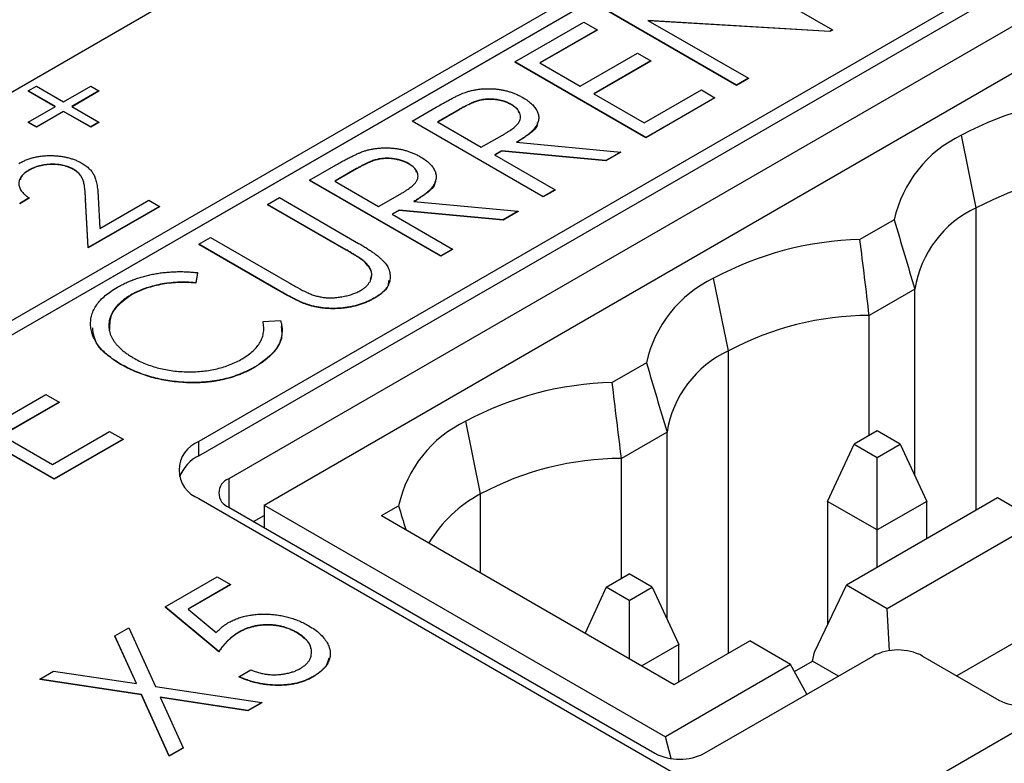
# Model space of a CAD drawing. Header units: millimetres. Extents: x 0 to 420, y 0 to 297.
# Tile 88 of 106: x 326.21 to 333.23, y 244.73 to 250.04. Entities that reach past the tile are written whole.
import ezdxf

# ---------------------------------------------------------------- set-up
doc = ezdxf.new("R2010")
doc.units = ezdxf.units.MM

msp = doc.modelspace()

# ---------------------------------------------------------------- linework, layer by layer
at = {"color": 7, "linetype": 'Continuous', "lineweight": 25}
for p, q in [((352.9435, 261.7236), (327.4876, 247.0282)), ((327.4876, 246.9261), (352.9435, 261.6215)), ((353.1562, 261.4579), (327.7004, 246.7625)), ((327.9522, 246.5743), (353.408, 261.2696)), ((332.1899, 244.3137), (357.6457, 259.009)), ((320.063, 246.0077), (331.3767, 252.539)), ((333.0561, 251.8777), (321.2121, 245.0403)), ((321.2121, 244.9382), (333.2329, 251.8777)), ((321.2121, 244.9362), (333.2329, 251.8756)), ((331.0718, 250.5059), (332.0072, 249.9659)), ((331.3236, 249.5713), (330.3882, 250.1113)), ((331.3236, 249.5693), (330.3882, 250.1093)), ((329.7406, 249.7375), (330.2323, 250.0213)), ((330.2323, 250.0213), (330.3282, 249.9659)), ((331.9881, 249.9549), (330.691, 250.0334)), ((330.691, 250.0334), (331.4076, 249.6198)), ((331.9881, 249.9528), (330.6949, 250.0311)), ((330.3282, 249.9659), (329.9205, 249.7305)), ((330.3282, 249.9639), (329.9222, 249.7295)), ((330.3282, 249.9659), (330.3282, 249.9639)), ((332.0072, 249.9659), (331.9881, 249.9549)), ((332.0072, 249.9639), (331.9881, 249.9528)), ((331.9881, 249.9549), (331.9881, 249.9528)), ((332.0072, 249.9659), (332.0072, 249.9639)), ((330.2083, 249.5644), (330.616, 249.7998)), ((330.616, 249.7998), (330.712, 249.7444)), ((330.676, 249.1974), (329.7406, 249.7375)), ((329.7406, 249.7375), (329.7406, 249.7354)), ((330.676, 249.1954), (329.7406, 249.7354)), ((329.9205, 249.7305), (330.2083, 249.5644)), ((330.712, 249.7444), (330.3042, 249.509)), ((330.712, 249.7423), (330.306, 249.508)), ((330.712, 249.7444), (330.712, 249.7423)), ((326.2705, 249.5294), (326.3293, 249.5633)), ((326.3293, 249.5633), (326.5224, 249.4518)), ((326.5224, 249.4518), (326.7155, 249.5633)), ((326.7155, 249.5633), (326.7742, 249.5294)), ((331.4076, 249.6198), (331.3236, 249.5713)), ((331.4076, 249.6177), (331.3236, 249.5693)), ((331.3236, 249.5713), (331.3236, 249.5693)), ((331.4076, 249.6198), (331.4076, 249.6177)), ((326.4636, 249.4179), (326.2705, 249.5294)), ((326.2705, 249.5294), (326.2705, 249.5273)), ((326.4618, 249.4169), (326.2705, 249.5273)), ((326.7742, 249.5294), (326.5811, 249.4179)), ((326.7742, 249.5273), (326.5829, 249.4169)), ((326.7742, 249.5294), (326.7742, 249.5273)), ((330.3042, 249.509), (330.664, 249.3013)), ((330.664, 249.3013), (331.0718, 249.5367)), ((331.0718, 249.5367), (331.1677, 249.4813)), ((329.7147, 249.4339), (329.7147, 249.4319)), ((331.1677, 249.4813), (330.676, 249.1974)), ((331.1677, 249.4793), (330.676, 249.1954)), ((331.1677, 249.4813), (331.1677, 249.4793)), ((326.2705, 249.3064), (326.4636, 249.4179)), ((326.5224, 249.384), (326.3293, 249.2725)), ((326.5224, 249.3819), (326.3293, 249.2705)), ((326.7155, 249.2725), (326.5224, 249.384)), ((326.5224, 249.384), (326.5224, 249.3819)), ((326.7155, 249.2705), (326.5224, 249.3819)), ((326.5811, 249.4179), (326.7742, 249.3064)), ((329.009, 249.3151), (329.1808, 249.4143)), ((329.3442, 249.3979), (329.1889, 249.3082)), ((329.3442, 249.3958), (329.1907, 249.3072)), ((329.3442, 249.3979), (329.3442, 249.3958)), ((326.3293, 249.2725), (326.2705, 249.3064)), ((326.2705, 249.3064), (326.2705, 249.3044)), ((326.3293, 249.2705), (326.2705, 249.3044)), ((326.7742, 249.3064), (326.7155, 249.2725)), ((326.7742, 249.3044), (326.7155, 249.2705)), ((326.7742, 249.3064), (326.7742, 249.3044)), ((329.009, 249.3151), (329.009, 249.3131)), ((329.9444, 248.7751), (329.009, 249.3151)), ((329.9444, 248.7731), (329.009, 249.3131)), ((329.1889, 249.3082), (329.5007, 249.1282)), ((326.3293, 249.2725), (326.3293, 249.2705)), ((326.7155, 249.2725), (326.7155, 249.2705)), ((329.5007, 249.1282), (329.6538, 249.2151)), ((333.0327, 248.695), (332.9266, 249.2133)), ((329.7527, 249.1629), (330.4961, 249.0936)), ((330.676, 249.1974), (330.676, 249.1954)), ((329.6469, 249.1018), (329.5966, 249.0728)), ((329.5966, 249.0728), (330.0284, 248.8236)), ((329.6469, 249.0998), (329.5984, 249.0718)), ((330.3901, 249.0324), (329.6469, 249.1018)), ((329.6469, 249.1018), (329.6469, 249.0998)), ((330.3901, 249.0303), (329.6469, 249.0998)), ((330.4961, 249.0936), (330.3901, 249.0324)), ((330.4961, 249.0915), (330.3901, 249.0303)), ((330.4961, 249.0936), (330.4961, 249.0915)), ((328.9831, 249.0116), (328.9831, 249.0095)), ((330.3901, 249.0324), (330.3901, 249.0303)), ((326.2768, 248.9658), (326.2768, 248.9637)), ((326.5909, 248.9719), (326.5909, 248.9699)), ((328.2774, 248.8928), (328.4493, 248.992)), ((328.6127, 248.9756), (328.4573, 248.8859)), ((328.6127, 248.9735), (328.4591, 248.8849)), ((328.6127, 248.9756), (328.6127, 248.9735)), ((329.2129, 248.3528), (328.2774, 248.8928)), ((328.2774, 248.8928), (328.2774, 248.8908)), ((329.2129, 248.3507), (328.2774, 248.8908)), ((328.4573, 248.8859), (328.7691, 248.7059)), ((328.7691, 248.7059), (328.9222, 248.7927)), ((330.0284, 248.8236), (329.9444, 248.7751)), ((330.0284, 248.8215), (329.9444, 248.7731)), ((330.0284, 248.8236), (330.0284, 248.8215)), ((326.2761, 248.766), (326.2089, 248.7272)), ((326.2761, 248.7639), (326.2089, 248.7251)), ((326.2089, 248.7272), (326.2089, 248.7251)), ((326.2761, 248.766), (326.2761, 248.7639)), ((326.6982, 248.4115), (326.6788, 248.7578)), ((326.6788, 248.7578), (326.6788, 248.7558)), ((326.6982, 248.4094), (326.6788, 248.7558)), ((326.7692, 248.7718), (326.7817, 248.5483)), ((326.7817, 248.5483), (327.13, 248.7493)), ((327.13, 248.7493), (327.2067, 248.705)), ((327.9776, 248.7197), (328.0616, 248.7682)), ((328.5381, 248.3962), (327.9776, 248.7197)), ((327.9776, 248.7197), (327.9776, 248.7177)), ((328.5381, 248.3941), (327.9776, 248.7177)), ((328.0616, 248.7682), (328.6265, 248.442)), ((329.0212, 248.7406), (329.7645, 248.6713)), ((329.9444, 248.7751), (329.9444, 248.7731)), ((327.2067, 248.705), (326.6982, 248.4115)), ((327.2067, 248.703), (326.6982, 248.4094)), ((327.2067, 248.705), (327.2067, 248.703)), ((328.9153, 248.6795), (328.8651, 248.6505)), ((328.8651, 248.6505), (329.2968, 248.4013)), ((328.9153, 248.6774), (328.8669, 248.6495)), ((329.6585, 248.61), (328.9153, 248.6795)), ((328.9153, 248.6795), (328.9153, 248.6774)), ((329.6585, 248.608), (328.9153, 248.6774)), ((329.7645, 248.6713), (329.6585, 248.61)), ((329.7645, 248.6692), (329.6585, 248.608)), ((329.7645, 248.6713), (329.7645, 248.6692)), ((329.6585, 248.61), (329.6585, 248.608)), ((332.4479, 248.6104), (332.2033, 248.4692)), ((327.4859, 248.4359), (327.5699, 248.4843)), ((327.5699, 248.4843), (328.1303, 248.1608)), ((326.6982, 248.4115), (326.6982, 248.4094)), ((328.0509, 248.1097), (327.4859, 248.4359)), ((327.4859, 248.4359), (327.4859, 248.4338)), ((328.0509, 248.1077), (327.4859, 248.4338)), ((328.5381, 248.3962), (328.5381, 248.3941)), ((329.2968, 248.4013), (329.2129, 248.3528)), ((329.2968, 248.3992), (329.2129, 248.3507)), ((329.2968, 248.4013), (329.2968, 248.3992)), ((328.6743, 248.3071), (328.6743, 248.3051)), ((329.2129, 248.3528), (329.2129, 248.3507)), ((327.4777, 248.2329), (327.4653, 248.1609)), ((327.4777, 248.2309), (327.4653, 248.1588)), ((327.4777, 248.2329), (327.4777, 248.2309)), ((327.4653, 248.1609), (327.4653, 248.1588)), ((331.2649, 247.6745), (331.1589, 248.1928)), ((328.0509, 248.1097), (328.0509, 248.1077)), ((332.5944, 248.1154), (332.2689, 247.9275)), ((332.5944, 246.7832), (332.5944, 248.1154)), ((326.9998, 248.0722), (326.9998, 248.0701)), ((328.742, 248.0532), (328.742, 248.0512)), ((328.2639, 248.0051), (328.2639, 248.0031)), ((327.945, 247.8839), (328.0692, 247.8914)), ((327.945, 247.8839), (327.945, 247.8819)), ((332.2689, 247.0709), (332.2689, 247.9275)), ((326.9288, 247.5805), (326.9288, 247.5785)), ((327.8907, 247.5618), (327.8907, 247.5598)), ((330.6801, 247.5899), (330.4355, 247.4487)), ((327.3716, 247.451), (327.3716, 247.449)), ((325.9868, 247.1274), (326.3946, 247.3628)), ((326.3946, 247.3628), (326.4905, 247.3074)), ((326.4545, 246.7604), (325.5191, 247.3004)), ((326.4545, 246.7584), (325.5191, 247.2984)), ((326.4905, 247.3074), (326.0827, 247.072)), ((326.4905, 247.3053), (326.0845, 247.071)), ((326.4905, 247.3074), (326.4905, 247.3053)), ((329.4972, 246.654), (329.3911, 247.1723)), ((332.3256, 247.1037), (332.1615, 247.0089)), ((332.4897, 247.0089), (332.3256, 247.1037)), ((326.0827, 247.072), (326.4425, 246.8643)), ((326.4425, 246.8643), (326.8503, 247.0997)), ((326.9462, 247.0443), (326.4545, 246.7604)), ((326.9462, 247.0422), (326.4545, 246.7584)), ((326.8503, 247.0997), (326.9462, 247.0443)), ((326.9462, 247.0443), (326.9462, 247.0422)), ((330.8267, 247.0949), (330.5011, 246.907)), ((330.8267, 245.7627), (330.8267, 247.0949)), ((327.4876, 246.9261), (327.4876, 247.0282)), ((331.9721, 246.6007), (332.1615, 247.0089)), ((332.1615, 247.0089), (332.3256, 246.9142)), ((332.3256, 246.9142), (332.4897, 247.0089)), ((332.4897, 247.0089), (332.6792, 246.6007)), ((330.5011, 246.0504), (330.5011, 246.907)), ((332.3256, 246.3966), (332.3256, 246.9142)), ((326.4545, 246.7604), (326.4545, 246.7584)), ((327.4876, 246.62), (331.4828, 244.3137)), ((333.1847, 246.6253), (332.1064, 246.0028)), ((333.4764, 246.4569), (333.1847, 246.6253)), ((327.7004, 246.5584), (330.7409, 244.8031)), ((327.9522, 246.5743), (327.9522, 246.4131)), ((327.9522, 246.5743), (330.8159, 244.921)), ((328.7901, 246.4988), (328.9124, 246.5694)), ((332.3256, 246.3966), (331.9721, 246.6007)), ((331.9721, 246.6007), (331.9721, 245.7197)), ((332.6792, 246.6007), (332.3256, 246.3966)), ((332.6792, 246.3334), (332.6792, 246.6007)), ((327.8772, 246.4563), (327.9522, 246.4996)), ((328.7901, 246.4988), (330.8778, 245.2935)), ((333.4764, 246.4569), (332.3981, 245.8344)), ((332.3256, 246.1293), (332.3256, 246.3966)), ((327.2456, 245.8479), (327.6174, 246.0625)), ((327.6174, 246.0625), (327.7133, 246.0071)), ((330.3938, 245.9884), (330.5578, 246.0831)), ((330.7219, 245.9884), (330.5578, 246.0831)), ((327.7133, 246.0071), (327.4097, 245.8319)), ((327.7133, 246.0051), (327.4112, 245.8307)), ((327.7133, 246.0071), (327.7133, 246.0051)), ((330.3938, 245.9884), (330.2417, 245.6608)), ((330.5578, 245.8937), (330.3938, 245.9884)), ((330.5578, 245.8937), (330.7219, 245.9884)), ((330.7219, 245.9884), (330.9114, 245.5801)), ((331.8792, 245.524), (332.1064, 246.0028)), ((332.3981, 245.8344), (332.1064, 246.0028)), ((327.6293, 245.5294), (327.2456, 245.8479)), ((327.2456, 245.8479), (327.2456, 245.8459)), ((327.6293, 245.5274), (327.2456, 245.8459)), ((330.5578, 245.8937), (330.5578, 245.4782)), ((327.4097, 245.8319), (327.6112, 245.6648)), ((332.4136, 245.5352), (332.3981, 245.8344)), ((326.8886, 245.6418), (326.9877, 245.6991)), ((326.9877, 245.6991), (327.177, 245.2802)), ((333.4979, 245.7044), (332.8945, 245.356)), ((327.0428, 245.3003), (326.8886, 245.6418)), ((326.8886, 245.6418), (326.8886, 245.6398)), ((327.0418, 245.3005), (326.8886, 245.6398)), ((327.7703, 245.6662), (327.7703, 245.6641)), ((328.1836, 245.6664), (328.1836, 245.6643)), ((330.9114, 245.5801), (330.6464, 245.4271)), ((330.8778, 245.2935), (331.417, 245.6048)), ((330.9114, 245.3129), (330.9114, 245.5801)), ((331.7087, 245.4364), (331.417, 245.6048)), ((327.6293, 245.5294), (327.6293, 245.5274)), ((331.0945, 244.8031), (332.2966, 245.4971)), ((331.8654, 245.4601), (331.8792, 245.524)), ((332.6501, 245.4971), (333.1948, 245.1826)), ((331.7087, 245.4364), (330.8159, 244.921)), ((331.8234, 245.224), (331.7087, 245.4364)), ((331.7362, 245.3855), (331.8654, 245.4601)), ((332.049, 245.3542), (331.8654, 245.4601)), ((326.3521, 245.3321), (326.4512, 245.3893)), ((326.4512, 245.3893), (327.0428, 245.3003)), ((327.7733, 245.3494), (327.8572, 245.3979)), ((327.7733, 245.3494), (327.7733, 245.3474)), ((328.3002, 245.349), (328.3002, 245.347)), ((327.0779, 245.223), (326.3521, 245.3321)), ((326.3521, 245.3321), (326.3521, 245.3301)), ((327.0779, 245.2209), (326.3521, 245.3301)), ((327.177, 245.2802), (327.9352, 245.166)), ((327.0779, 245.223), (327.0779, 245.2209)), ((327.2756, 244.7852), (327.0779, 245.223)), ((327.2756, 244.7831), (327.0779, 245.2209)), ((327.836, 245.1087), (327.212, 245.2026)), ((327.212, 245.2026), (327.3747, 244.8424)), ((327.836, 245.1067), (327.213, 245.2004)), ((327.9352, 245.166), (327.836, 245.1087)), ((327.9352, 245.1639), (327.836, 245.1067)), ((327.9352, 245.166), (327.9352, 245.1639)), ((327.836, 245.1087), (327.836, 245.1067)), ((330.8575, 244.7651), (330.8159, 244.921)), ((327.3747, 244.8424), (327.2756, 244.7852)), ((327.3747, 244.8404), (327.2756, 244.7831)), ((327.2756, 244.7852), (327.2756, 244.7831)), ((327.3747, 244.8424), (327.3747, 244.8404))]:
    msp.add_line(p, q, dxfattribs=at)
at = {"color": 8, "linetype": 'Continuous', "lineweight": 25}
for p, q in [((333.0327, 246.5375), (333.0327, 248.695)), ((331.2649, 245.517), (331.2649, 247.6745)), ((327.7004, 246.7625), (327.7004, 246.5584)), ((329.4972, 246.0906), (329.4972, 246.654))]:
    msp.add_line(p, q, dxfattribs=at)
at = {"color": 7, "linetype": 'Continuous', "lineweight": 25}
for centre, radius, start, end in [((334.0265, 247.1683), 2.322, 91.36916, 118.27389), ((333.3017, 248.424), 0.8739, 115.41364, 167.68633), ((334.0416, 246.8102), 2.1378, 90.13122, 118.15796), ((333.3588, 247.9929), 0.7741, 114.91164, 170.8956), ((332.2588, 246.1478), 2.322, 91.36916, 118.27389), ((331.5339, 247.4035), 0.8739, 115.41364, 167.68633), ((332.2738, 245.7897), 2.1378, 90.13122, 118.15796), ((331.591, 246.9724), 0.7741, 114.91164, 170.8956), ((330.491, 245.1273), 2.322, 91.36916, 118.27389), ((329.7661, 246.383), 0.8739, 115.41364, 167.68633), ((327.5651, 246.8241), 0.2183, 110.78342, 249.21658), ((327.6067, 246.6791), 0.2742, 115.72852, 159.96368), ((330.506, 244.7691), 2.1378, 90.13122, 118.15796), ((327.7391, 246.6605), 0.1092, 110.78342, 249.21658), ((329.9331, 245.8252), 0.9364, 117.74484, 149.27613), ((332.4733, 245.1559), 0.3843, 62.60967, 117.39033), ((333.3716, 245.5238), 0.3843, 242.60967, 297.39033), ((330.9177, 245.1443), 0.3843, 242.60967, 297.39033)]:
    msp.add_arc(centre, radius, start, end, dxfattribs=at)
for points, knots in [([(329.1808, 249.4143), (329.1924, 249.4209), (329.2145, 249.4336), (329.2466, 249.4516), (329.2765, 249.4674), (329.3034, 249.4817), (329.3283, 249.4938), (329.3503, 249.5043), (329.37, 249.5127), (329.3827, 249.5173), (329.3885, 249.5195)], [0, 0, 0, 0, 0.176242, 0.33814, 0.4848, 0.616193, 0.734395, 0.837422, 0.92561, 1, 1, 1, 1]), ([(329.3885, 249.5195), (329.3964, 249.5221), (329.4122, 249.5274), (329.4372, 249.5336), (329.4625, 249.5387), (329.4883, 249.5426), (329.5146, 249.5449), (329.5413, 249.546), (329.5684, 249.5457), (329.5959, 249.5444), (329.6233, 249.5414), (329.6502, 249.5372), (329.6767, 249.5316), (329.7024, 249.5244), (329.7276, 249.516), (329.7521, 249.5061), (329.7761, 249.4949), (329.7912, 249.4865), (329.7988, 249.4823)], [0, 0, 0, 0, 0.06137, 0.121462, 0.18104, 0.239973, 0.299038, 0.358367, 0.41839, 0.479895, 0.542187, 0.603964, 0.666208, 0.729963, 0.794015, 0.860493, 0.929231, 1, 1, 1, 1]), ([(329.7147, 249.4339), (329.7069, 249.4381), (329.6915, 249.4463), (329.6651, 249.4562), (329.6368, 249.4638), (329.6071, 249.4689), (329.5768, 249.4715), (329.5469, 249.4716), (329.5177, 249.4689), (329.4939, 249.4646), (329.4749, 249.4593), (329.4593, 249.4543), (329.443, 249.4477), (329.4253, 249.4401), (329.4064, 249.4314), (329.3865, 249.4214), (329.3655, 249.4101), (329.3515, 249.4021), (329.3442, 249.3979)], [0, 0, 0, 0, 0.074191, 0.146661, 0.218287, 0.291153, 0.362589, 0.431509, 0.499496, 0.568195, 0.604878, 0.646485, 0.692944, 0.744068, 0.799929, 0.861769, 0.928438, 1, 1, 1, 1]), ([(329.7147, 249.4319), (329.7069, 249.436), (329.6915, 249.4443), (329.6651, 249.4542), (329.6368, 249.4617), (329.6071, 249.4669), (329.5768, 249.4695), (329.5469, 249.4695), (329.5177, 249.4669), (329.4939, 249.4626), (329.4749, 249.4573), (329.4593, 249.4523), (329.443, 249.4456), (329.4253, 249.4381), (329.4064, 249.4294), (329.3865, 249.4193), (329.3655, 249.4081), (329.3515, 249.4), (329.3442, 249.3958)], [0, 0, 0, 0, 0.074191, 0.146661, 0.218287, 0.291153, 0.362589, 0.431509, 0.499496, 0.568195, 0.604878, 0.646485, 0.692944, 0.744068, 0.799929, 0.861769, 0.928438, 1, 1, 1, 1]), ([(329.6538, 249.2151), (329.6609, 249.2192), (329.6747, 249.2271), (329.6935, 249.2392), (329.7107, 249.2505), (329.7259, 249.2614), (329.7391, 249.2719), (329.7503, 249.2818), (329.7596, 249.2912), (329.769, 249.3029), (329.7776, 249.3174), (329.7823, 249.3351), (329.7827, 249.353), (329.7776, 249.3708), (329.7683, 249.3882), (329.7544, 249.4046), (329.7369, 249.4202), (329.7222, 249.4293), (329.7147, 249.4339)], [0, 0, 0, 0, 0.0688627, 0.1329617, 0.192308, 0.2476062, 0.2983524, 0.3452654, 0.387913, 0.4265147, 0.4980999, 0.5681785, 0.6378, 0.7095659, 0.7811639, 0.8528001, 0.9249438, 1, 1, 1, 1]), ([(329.7712, 249.3719), (329.7703, 249.3766), (329.7663, 249.3998), (329.7376, 249.4176), (329.7147, 249.4319)], [0, 0, 0, 0, 0.201206, 1, 1, 1, 1]), ([(329.7988, 249.4823), (329.811, 249.4749), (329.8346, 249.4605), (329.863, 249.4363), (329.8858, 249.4114), (329.9016, 249.3854), (329.9105, 249.3588), (329.9126, 249.332), (329.9068, 249.3053), (329.8967, 249.2831), (329.8841, 249.2655), (329.8728, 249.2516), (329.8583, 249.2377), (329.842, 249.2232), (329.8232, 249.2085), (329.802, 249.1935), (329.7785, 249.1782), (329.7615, 249.1681), (329.7527, 249.1629)], [0, 0, 0, 0, 0.083486, 0.162691, 0.239132, 0.314448, 0.38834, 0.460674, 0.533749, 0.608619, 0.648221, 0.689953, 0.734556, 0.781631, 0.831631, 0.884691, 0.940504, 1, 1, 1, 1]), ([(329.9013, 249.3062), (329.9019, 249.3022), (329.906, 249.2714), (329.843, 249.2198), (329.7829, 249.1805), (329.7527, 249.1609)], [0, 0, 0, 0, 0.06974, 0.5338735, 1, 1, 1, 1]), ([(328.4493, 248.992), (328.4608, 248.9986), (328.4829, 249.0113), (328.515, 249.0293), (328.5449, 249.0451), (328.5719, 249.0594), (328.5968, 249.0714), (328.6187, 249.082), (328.6385, 249.0904), (328.6511, 249.095), (328.6569, 249.0972)], [0, 0, 0, 0, 0.176242, 0.33814, 0.4848, 0.616193, 0.734395, 0.837422, 0.92561, 1, 1, 1, 1]), ([(328.6569, 249.0972), (328.6649, 249.0998), (328.6807, 249.1051), (328.7056, 249.1113), (328.7309, 249.1164), (328.7567, 249.1202), (328.783, 249.1226), (328.8097, 249.1237), (328.8368, 249.1234), (328.8643, 249.1221), (328.8917, 249.1191), (328.9187, 249.1149), (328.9451, 249.1092), (328.9708, 249.1021), (328.996, 249.0937), (329.0205, 249.0838), (329.0446, 249.0726), (329.0596, 249.0642), (329.0673, 249.0599)], [0, 0, 0, 0, 0.0613702, 0.1214618, 0.1810396, 0.2399725, 0.2990379, 0.3583673, 0.4183896, 0.4798955, 0.5421872, 0.6039636, 0.6662078, 0.729963, 0.7940146, 0.8604934, 0.9292307, 1, 1, 1, 1]), ([(326.2035, 249.0121), (326.2119, 249.0167), (326.2284, 249.0258), (326.2552, 249.0375), (326.2827, 249.0476), (326.3112, 249.0555), (326.3405, 249.0617), (326.3707, 249.0657), (326.4017, 249.0683), (326.4333, 249.0685), (326.4647, 249.0673), (326.4952, 249.0643), (326.5245, 249.0599), (326.5527, 249.0539), (326.5794, 249.0463), (326.6051, 249.0372), (326.6295, 249.0265), (326.6444, 249.0183), (326.6521, 249.0142)], [0, 0, 0, 0, 0.06948, 0.136525, 0.200801, 0.263983, 0.325711, 0.387271, 0.449493, 0.512955, 0.576266, 0.637575, 0.697901, 0.757558, 0.816588, 0.876646, 0.937286, 1, 1, 1, 1]), ([(326.5909, 248.9719), (326.5857, 248.9748), (326.5753, 248.9804), (326.5582, 248.9876), (326.5404, 248.9938), (326.5214, 248.9986), (326.5016, 249.0025), (326.4809, 249.0049), (326.4593, 249.0064), (326.4369, 249.0066), (326.4145, 249.0057), (326.3925, 249.0037), (326.3713, 249.0003), (326.3508, 248.9958), (326.3311, 248.9901), (326.3122, 248.9832), (326.2939, 248.9751), (326.2826, 248.9689), (326.2768, 248.9658)], [0, 0, 0, 0, 0.061969, 0.122129, 0.180999, 0.240162, 0.299865, 0.359951, 0.421742, 0.486546, 0.551508, 0.614995, 0.67724, 0.739715, 0.803039, 0.866487, 0.931969, 1, 1, 1, 1]), ([(326.5909, 248.9699), (326.5857, 248.9728), (326.5753, 248.9784), (326.5582, 248.9855), (326.5404, 248.9918), (326.5214, 248.9965), (326.5016, 249.0004), (326.4809, 249.0029), (326.4593, 249.0044), (326.4369, 249.0046), (326.4145, 249.0037), (326.3925, 249.0016), (326.3713, 248.9983), (326.3508, 248.9938), (326.3311, 248.9881), (326.3122, 248.9811), (326.2939, 248.9731), (326.2826, 248.9669), (326.2768, 248.9637)], [0, 0, 0, 0, 0.061969, 0.122129, 0.180999, 0.240162, 0.299865, 0.359951, 0.421742, 0.486546, 0.551508, 0.614995, 0.67724, 0.739715, 0.803039, 0.866487, 0.931969, 1, 1, 1, 1]), ([(326.6521, 249.0142), (326.6621, 249.0079), (326.6821, 248.9956), (326.7063, 248.9745), (326.7261, 248.952), (326.7383, 248.9317), (326.7457, 248.9139), (326.7509, 248.8988), (326.7555, 248.8819), (326.7596, 248.8633), (326.7627, 248.8429), (326.7657, 248.8208), (326.7676, 248.7969), (326.7686, 248.7803), (326.7692, 248.7718)], [0, 0, 0, 0, 0.098701, 0.195671, 0.29242, 0.391339, 0.444459, 0.504225, 0.570348, 0.642914, 0.72229, 0.807923, 0.90047, 1, 1, 1, 1]), ([(328.9831, 249.0116), (328.9753, 249.0158), (328.9599, 249.024), (328.9336, 249.0339), (328.9053, 249.0414), (328.8756, 249.0466), (328.8453, 249.0492), (328.8153, 249.0493), (328.7861, 249.0466), (328.7623, 249.0423), (328.7433, 249.037), (328.7277, 249.032), (328.7114, 249.0254), (328.6938, 249.0178), (328.6749, 249.0091), (328.655, 248.999), (328.634, 248.9878), (328.6199, 248.9797), (328.6127, 248.9756)], [0, 0, 0, 0, 0.074191, 0.146661, 0.218287, 0.291153, 0.362589, 0.431509, 0.499496, 0.568195, 0.604878, 0.646485, 0.692944, 0.744068, 0.799929, 0.861769, 0.928438, 1, 1, 1, 1]), ([(328.9831, 249.0095), (328.9753, 249.0137), (328.9599, 249.022), (328.9336, 249.0318), (328.9053, 249.0394), (328.8756, 249.0446), (328.8453, 249.0472), (328.8153, 249.0472), (328.7861, 249.0445), (328.7623, 249.0403), (328.7433, 249.035), (328.7277, 249.0299), (328.7114, 249.0233), (328.6938, 249.0157), (328.6749, 249.007), (328.655, 248.997), (328.634, 248.9858), (328.6199, 248.9777), (328.6127, 248.9735)], [0, 0, 0, 0, 0.074191, 0.146661, 0.218287, 0.291153, 0.362589, 0.431509, 0.499496, 0.568195, 0.604878, 0.646485, 0.692944, 0.744068, 0.799929, 0.861769, 0.928438, 1, 1, 1, 1]), ([(328.9222, 248.7927), (328.9294, 248.7969), (328.9431, 248.8048), (328.9619, 248.8169), (328.9791, 248.8282), (328.9943, 248.8391), (329.0075, 248.8495), (329.0188, 248.8594), (329.0281, 248.8689), (329.0374, 248.8806), (329.046, 248.895), (329.0508, 248.9127), (329.0511, 248.9307), (329.0461, 248.9485), (329.0367, 248.9659), (329.0228, 248.9823), (329.0054, 248.9978), (328.9906, 249.0069), (328.9831, 249.0116)], [0, 0, 0, 0, 0.0688627, 0.1329617, 0.192308, 0.2476062, 0.2983524, 0.3452654, 0.387913, 0.4265147, 0.4980999, 0.5681785, 0.6378, 0.7095659, 0.7811639, 0.8528001, 0.9249438, 1, 1, 1, 1]), ([(329.0396, 248.9496), (329.0388, 248.9543), (329.0348, 248.9775), (329.0061, 248.9953), (328.9831, 249.0095)], [0, 0, 0, 0, 0.201206, 1, 1, 1, 1]), ([(329.0673, 249.0599), (329.0794, 249.0525), (329.103, 249.0381), (329.1315, 249.014), (329.1543, 248.9891), (329.1701, 248.963), (329.1789, 248.9365), (329.181, 248.9097), (329.1752, 248.883), (329.1651, 248.8608), (329.1526, 248.8432), (329.1412, 248.8293), (329.1267, 248.8154), (329.1105, 248.8009), (329.0916, 248.7862), (329.0705, 248.7712), (329.0469, 248.7558), (329.0299, 248.7458), (329.0212, 248.7406)], [0, 0, 0, 0, 0.083486, 0.162691, 0.239132, 0.314448, 0.38834, 0.460674, 0.533749, 0.608619, 0.648221, 0.689953, 0.734556, 0.781631, 0.831631, 0.884691, 0.940504, 1, 1, 1, 1]), ([(326.2768, 248.9658), (326.2711, 248.9623), (326.2599, 248.9555), (326.2453, 248.9445), (326.2324, 248.9333), (326.2224, 248.9214), (326.2139, 248.9094), (326.2082, 248.8969), (326.2042, 248.884), (326.2025, 248.8708), (326.2034, 248.8574), (326.2062, 248.844), (326.212, 248.8307), (326.2196, 248.8175), (326.2305, 248.8045), (326.2431, 248.7914), (326.2583, 248.7784), (326.2701, 248.7702), (326.2761, 248.766)], [0, 0, 0, 0, 0.064442, 0.1265535, 0.1867788, 0.245944, 0.3041103, 0.3617853, 0.4202554, 0.4799429, 0.5402862, 0.6007124, 0.6619622, 0.7244722, 0.7888813, 0.8563063, 0.9263482, 1, 1, 1, 1]), ([(326.2768, 248.9637), (326.251, 248.9479), (326.2182, 248.9277), (326.2147, 248.9013), (326.214, 248.8957)], [0, 0, 0, 0, 0.787635, 1, 1, 1, 1]), ([(326.6788, 248.7578), (326.6785, 248.7662), (326.6779, 248.7822), (326.6764, 248.8052), (326.6744, 248.8262), (326.6721, 248.8453), (326.6693, 248.8624), (326.666, 248.8776), (326.6623, 248.8908), (326.6569, 248.9057), (326.6476, 248.9223), (326.633, 248.9406), (326.6142, 248.9574), (326.5987, 248.9671), (326.5909, 248.9719)], [0, 0, 0, 0, 0.1107942, 0.2128129, 0.3060779, 0.3906175, 0.4672327, 0.5344506, 0.5938668, 0.644833, 0.7362206, 0.8250374, 0.9119923, 1, 1, 1, 1]), ([(326.6788, 248.7558), (326.6785, 248.7641), (326.6779, 248.7801), (326.6764, 248.8032), (326.6744, 248.8242), (326.6721, 248.8433), (326.6693, 248.8604), (326.666, 248.8756), (326.6623, 248.8888), (326.6569, 248.9037), (326.6476, 248.9203), (326.633, 248.9386), (326.6142, 248.9553), (326.5987, 248.965), (326.5909, 248.9699)], [0, 0, 0, 0, 0.1107942, 0.2128129, 0.3060779, 0.3906175, 0.4672327, 0.5344506, 0.5938668, 0.644833, 0.7362206, 0.8250374, 0.9119923, 1, 1, 1, 1]), ([(329.1698, 248.8839), (329.1703, 248.8798), (329.1744, 248.8491), (329.1114, 248.7974), (329.0513, 248.7582), (329.0212, 248.7386)], [0, 0, 0, 0, 0.06974, 0.533873, 1, 1, 1, 1]), ([(328.6265, 248.442), (328.6367, 248.4361), (328.6564, 248.4246), (328.6843, 248.4071), (328.7104, 248.3902), (328.734, 248.3737), (328.7554, 248.3577), (328.7746, 248.3421), (328.7914, 248.327), (328.8066, 248.3122), (328.8195, 248.2974), (328.83, 248.2822), (328.8385, 248.2665), (328.8448, 248.2504), (328.8494, 248.2339), (328.8518, 248.2169), (328.8519, 248.1995), (328.8502, 248.1817), (328.8465, 248.1639), (328.8395, 248.1465), (328.8298, 248.1296), (328.818, 248.1131), (328.8029, 248.0973), (328.7853, 248.082), (328.765, 248.0672), (328.7497, 248.0579), (328.742, 248.0532)], [0, 0, 0, 0, 0.055741, 0.108782, 0.159484, 0.207221, 0.252392, 0.29506, 0.335302, 0.373122, 0.409887, 0.446345, 0.483055, 0.519772, 0.55698, 0.595071, 0.634, 0.673955, 0.714172, 0.754116, 0.79357, 0.833447, 0.873373, 0.914548, 0.956539, 1, 1, 1, 1]), ([(328.6743, 248.3071), (328.6717, 248.3095), (328.666, 248.3147), (328.6554, 248.3229), (328.6421, 248.3321), (328.6265, 248.3427), (328.608, 248.3544), (328.5871, 248.3673), (328.5634, 248.3814), (328.5468, 248.3911), (328.5381, 248.3962)], [0, 0, 0, 0, 0.069596, 0.155423, 0.257515, 0.37358, 0.506166, 0.6554, 0.819993, 1, 1, 1, 1]), ([(328.6743, 248.3051), (328.6717, 248.3074), (328.666, 248.3126), (328.6554, 248.3208), (328.6421, 248.3301), (328.6265, 248.3407), (328.608, 248.3523), (328.5871, 248.3653), (328.5634, 248.3793), (328.5468, 248.389), (328.5381, 248.3941)], [0, 0, 0, 0, 0.069596, 0.155423, 0.257515, 0.37358, 0.506166, 0.6554, 0.819993, 1, 1, 1, 1]), ([(328.6413, 248.1059), (328.6483, 248.1103), (328.6622, 248.1189), (328.68, 248.1334), (328.6946, 248.1491), (328.7063, 248.1657), (328.715, 248.1829), (328.7199, 248.2005), (328.7214, 248.2182), (328.7193, 248.236), (328.7136, 248.2539), (328.7043, 248.2718), (328.6914, 248.2897), (328.6801, 248.3013), (328.6743, 248.3071)], [0, 0, 0, 0, 0.081409, 0.16168, 0.242802, 0.32568, 0.408146, 0.488441, 0.569775, 0.6507, 0.733285, 0.818545, 0.907136, 1, 1, 1, 1]), ([(328.7107, 248.1856), (328.715, 248.1951), (328.7334, 248.2357), (328.7, 248.275), (328.6743, 248.3051)], [0, 0, 0, 0, 0.234236, 1, 1, 1, 1]), ([(326.9061, 248.1289), (326.9161, 248.1345), (326.936, 248.1456), (326.9674, 248.1609), (326.9999, 248.1749), (327.033, 248.1875), (327.067, 248.1989), (327.102, 248.2089), (327.1379, 248.2175), (327.1745, 248.2248), (327.2116, 248.2306), (327.249, 248.2352), (327.2867, 248.2382), (327.3246, 248.24), (327.3626, 248.2403), (327.4009, 248.2393), (327.4394, 248.237), (327.4649, 248.2343), (327.4777, 248.2329)], [0, 0, 0, 0, 0.066991, 0.132919, 0.197177, 0.260768, 0.323483, 0.385675, 0.448015, 0.509812, 0.571322, 0.632572, 0.693099, 0.75383, 0.814678, 0.875579, 0.93767, 1, 1, 1, 1]), ([(327.4653, 248.1609), (327.4434, 248.1624), (327.4003, 248.1653), (327.3359, 248.1647), (327.2734, 248.1597), (327.2128, 248.1505), (327.1548, 248.1368), (327.0996, 248.1193), (327.0471, 248.098), (327.0157, 248.0809), (326.9998, 248.0722)], [0, 0, 0, 0, 0.129701, 0.255166, 0.378474, 0.500638, 0.623267, 0.746262, 0.871313, 1, 1, 1, 1]), ([(327.4653, 248.1588), (327.4434, 248.1603), (327.4003, 248.1632), (327.3359, 248.1626), (327.2734, 248.1576), (327.2128, 248.1484), (327.1548, 248.1348), (327.0996, 248.1172), (327.0471, 248.0959), (327.0157, 248.0788), (326.9998, 248.0701)], [0, 0, 0, 0, 0.129701, 0.255166, 0.378474, 0.500638, 0.623267, 0.746262, 0.871313, 1, 1, 1, 1]), ([(328.1303, 248.1608), (328.1383, 248.1562), (328.1533, 248.1475), (328.1749, 248.1352), (328.1943, 248.1244), (328.2115, 248.115), (328.2261, 248.1068), (328.239, 248.1004), (328.2493, 248.0952), (328.2556, 248.0923), (328.2583, 248.091)], [0, 0, 0, 0, 0.191105, 0.362655, 0.516171, 0.650128, 0.766034, 0.862527, 0.941006, 1, 1, 1, 1]), ([(328.8401, 248.1757), (328.8394, 248.1613), (328.8371, 248.1137), (328.781, 248.0769), (328.742, 248.0512)], [0, 0, 0, 0, 0.30339, 1, 1, 1, 1]), ([(326.9288, 247.5805), (326.9124, 247.5904), (326.88, 247.61), (326.8378, 247.6417), (326.8016, 247.6744), (326.7715, 247.7084), (326.7482, 247.7438), (326.7302, 247.7803), (326.7195, 247.818), (326.7141, 247.8565), (326.7152, 247.895), (326.7227, 247.9325), (326.7372, 247.9687), (326.7576, 248.0036), (326.7849, 248.0372), (326.819, 248.0693), (326.8592, 248.1003), (326.8903, 248.1192), (326.9061, 248.1289)], [0, 0, 0, 0, 0.067242, 0.132206, 0.195409, 0.257411, 0.318908, 0.380527, 0.44269, 0.506109, 0.569344, 0.630703, 0.690854, 0.750725, 0.811007, 0.87219, 0.934992, 1, 1, 1, 1]), ([(328.2639, 248.0051), (328.2576, 248.0072), (328.244, 248.0118), (328.2231, 248.0204), (328.1997, 248.0306), (328.1742, 248.0428), (328.1466, 248.0569), (328.1165, 248.0727), (328.0843, 248.0905), (328.0623, 248.1031), (328.0509, 248.1097)], [0, 0, 0, 0, 0.077936, 0.169149, 0.274074, 0.391816, 0.523462, 0.668216, 0.827041, 1, 1, 1, 1]), ([(328.2639, 248.0031), (328.2576, 248.0052), (328.244, 248.0098), (328.2231, 248.0184), (328.1997, 248.0286), (328.1742, 248.0408), (328.1466, 248.0549), (328.1165, 248.0707), (328.0843, 248.0884), (328.0623, 248.1011), (328.0509, 248.1077)], [0, 0, 0, 0, 0.077936, 0.169149, 0.274074, 0.391816, 0.523462, 0.668216, 0.827041, 1, 1, 1, 1]), ([(328.2583, 248.091), (328.2684, 248.0866), (328.2879, 248.0781), (328.3188, 248.068), (328.3495, 248.0604), (328.3806, 248.0552), (328.4125, 248.0528), (328.4459, 248.0532), (328.4809, 248.0564), (328.5168, 248.0623), (328.552, 248.0702), (328.585, 248.0801), (328.6152, 248.0918), (328.6327, 248.1012), (328.6413, 248.1059)], [0, 0, 0, 0, 0.089535, 0.172699, 0.25172, 0.326348, 0.401434, 0.478997, 0.562858, 0.652098, 0.743032, 0.830442, 0.915871, 1, 1, 1, 1]), ([(326.9998, 248.0722), (326.9914, 248.0672), (326.9746, 248.0572), (326.9522, 248.041), (326.9315, 248.0244), (326.9129, 248.007), (326.8968, 247.9889), (326.8824, 247.9703), (326.8706, 247.9508), (326.8606, 247.9308), (326.8529, 247.9105), (326.8476, 247.8901), (326.8449, 247.8698), (326.8442, 247.8496), (326.8461, 247.8294), (326.8505, 247.8093), (326.857, 247.7893), (326.8661, 247.7694), (326.8772, 247.7497), (326.8911, 247.7305), (326.9067, 247.7116), (326.9251, 247.6934), (326.945, 247.6755), (326.9676, 247.6582), (326.9921, 247.6414), (327.0101, 247.6307), (327.0191, 247.6253)], [0, 0, 0, 0, 0.042054, 0.083393, 0.124454, 0.165461, 0.206023, 0.246821, 0.28827, 0.330023, 0.371982, 0.413221, 0.453924, 0.494501, 0.534915, 0.575362, 0.616212, 0.65747, 0.699047, 0.740588, 0.782508, 0.824786, 0.867453, 0.910542, 0.954879, 1, 1, 1, 1]), ([(326.9998, 248.0701), (326.9488, 248.0327), (326.8495, 247.9599), (326.85, 247.8674), (326.8502, 247.8224)], [0, 0, 0, 0, 0.5137227, 1, 1, 1, 1]), ([(328.742, 248.0532), (328.7331, 248.0484), (328.7158, 248.0389), (328.6885, 248.0258), (328.6601, 248.0146), (328.6313, 248.0045), (328.6014, 247.9962), (328.571, 247.9894), (328.5398, 247.984), (328.5079, 247.9803), (328.4759, 247.978), (328.4443, 247.9773), (328.413, 247.978), (328.3822, 247.9803), (328.3517, 247.984), (328.322, 247.9897), (328.2923, 247.9964), (328.2735, 248.0022), (328.2639, 248.0051)], [0, 0, 0, 0, 0.070012, 0.13726, 0.203196, 0.267507, 0.330363, 0.393012, 0.454719, 0.517294, 0.579059, 0.639698, 0.698904, 0.758535, 0.817602, 0.877465, 0.938113, 1, 1, 1, 1]), ([(328.742, 248.0512), (328.7331, 248.0463), (328.7158, 248.0368), (328.6885, 248.0238), (328.6601, 248.0125), (328.6313, 248.0024), (328.6014, 247.9942), (328.571, 247.9874), (328.5398, 247.982), (328.5079, 247.9783), (328.4759, 247.976), (328.4443, 247.9752), (328.413, 247.976), (328.3822, 247.9783), (328.3517, 247.982), (328.322, 247.9877), (328.2923, 247.9943), (328.2735, 248.0001), (328.2639, 248.0031)], [0, 0, 0, 0, 0.070012, 0.13726, 0.203196, 0.267507, 0.330363, 0.393012, 0.454719, 0.517294, 0.579059, 0.639698, 0.698904, 0.758535, 0.817602, 0.877465, 0.938113, 1, 1, 1, 1]), ([(327.7966, 247.6183), (327.811, 247.6271), (327.8395, 247.6446), (327.875, 247.6738), (327.904, 247.7045), (327.9258, 247.7372), (327.9413, 247.7715), (327.9495, 247.8076), (327.9514, 247.8453), (327.9472, 247.8709), (327.945, 247.8839)], [0, 0, 0, 0, 0.125903, 0.248086, 0.368247, 0.487687, 0.609625, 0.734392, 0.864043, 1, 1, 1, 1]), ([(328.0692, 247.8914), (328.0715, 247.8839), (328.0759, 247.8689), (328.0797, 247.8463), (328.0812, 247.824), (328.0805, 247.8018), (328.0773, 247.7799), (328.0719, 247.7581), (328.0642, 247.7365), (328.0543, 247.7152), (328.0418, 247.6942), (328.0273, 247.6737), (328.0102, 247.6537), (327.9912, 247.6341), (327.9691, 247.6153), (327.9455, 247.5967), (327.9194, 247.5788), (327.9003, 247.5675), (327.8907, 247.5618)], [0, 0, 0, 0, 0.063583, 0.126704, 0.188654, 0.249968, 0.311183, 0.372209, 0.433265, 0.494568, 0.556147, 0.617866, 0.679418, 0.741999, 0.80484, 0.868427, 0.933682, 1, 1, 1, 1]), ([(326.9288, 247.5785), (326.8621, 247.6228), (326.7481, 247.6986), (326.735, 247.7976), (326.7296, 247.8386)], [0, 0, 0, 0, 0.585478, 1, 1, 1, 1]), ([(328.0733, 247.8475), (328.0765, 247.828), (328.0854, 247.7751), (328.0417, 247.6692), (327.9479, 247.6012), (327.8907, 247.5598)], [0, 0, 0, 0, 0.185247, 0.502946, 1, 1, 1, 1]), ([(327.0191, 247.6253), (327.0333, 247.6175), (327.061, 247.6022), (327.1059, 247.5822), (327.1526, 247.5653), (327.2006, 247.551), (327.2507, 247.5402), (327.3021, 247.5319), (327.3553, 247.5269), (327.4095, 247.5249), (327.4637, 247.5257), (327.5167, 247.5295), (327.568, 247.5368), (327.6175, 247.5468), (327.6653, 247.56), (327.7111, 247.5764), (327.7557, 247.5956), (327.7828, 247.6106), (327.7966, 247.6183)], [0, 0, 0, 0, 0.067408, 0.132237, 0.195375, 0.257249, 0.318363, 0.379374, 0.441195, 0.504039, 0.566558, 0.627822, 0.688138, 0.748254, 0.80869, 0.870413, 0.934114, 1, 1, 1, 1]), ([(327.3716, 247.451), (327.3512, 247.4527), (327.3105, 247.4559), (327.2509, 247.465), (327.193, 247.4766), (327.1366, 247.4913), (327.0818, 247.5091), (327.0287, 247.5299), (326.9772, 247.5537), (326.9451, 247.5715), (326.9288, 247.5805)], [0, 0, 0, 0, 0.122252, 0.243417, 0.364286, 0.485776, 0.609799, 0.736237, 0.865845, 1, 1, 1, 1]), ([(327.3716, 247.449), (327.3512, 247.4506), (327.3105, 247.4539), (327.2509, 247.4629), (327.193, 247.4746), (327.1366, 247.4893), (327.0818, 247.5071), (327.0287, 247.5278), (326.9772, 247.5516), (326.9451, 247.5694), (326.9288, 247.5785)], [0, 0, 0, 0, 0.122252, 0.243417, 0.364286, 0.485776, 0.609799, 0.736237, 0.865845, 1, 1, 1, 1]), ([(327.8907, 247.5618), (327.8813, 247.5565), (327.8629, 247.546), (327.8336, 247.5317), (327.8041, 247.5182), (327.774, 247.5061), (327.7435, 247.4949), (327.7123, 247.4851), (327.6806, 247.4764), (327.6485, 247.4688), (327.6156, 247.4625), (327.5823, 247.4573), (327.5484, 247.4533), (327.5141, 247.4505), (327.4792, 247.4488), (327.4438, 247.4482), (327.4078, 247.449), (327.3838, 247.4503), (327.3716, 247.451)], [0, 0, 0, 0, 0.068335, 0.135464, 0.200567, 0.264774, 0.327263, 0.389343, 0.450083, 0.510699, 0.570569, 0.630747, 0.691051, 0.751063, 0.812002, 0.873718, 0.936106, 1, 1, 1, 1]), ([(327.8907, 247.5598), (327.8813, 247.5545), (327.8629, 247.544), (327.8336, 247.5296), (327.8041, 247.5162), (327.774, 247.504), (327.7435, 247.4928), (327.7123, 247.4831), (327.6806, 247.4743), (327.6485, 247.4668), (327.6156, 247.4605), (327.5823, 247.4553), (327.5484, 247.4513), (327.5141, 247.4485), (327.4792, 247.4467), (327.4438, 247.4462), (327.4078, 247.4469), (327.3838, 247.4483), (327.3716, 247.449)], [0, 0, 0, 0, 0.068335, 0.135464, 0.200567, 0.264774, 0.327263, 0.389343, 0.450083, 0.510699, 0.570569, 0.630747, 0.691051, 0.751063, 0.812002, 0.873718, 0.936106, 1, 1, 1, 1]), ([(327.6947, 245.7333), (327.7046, 245.7388), (327.7239, 245.7494), (327.7559, 245.7628), (327.7886, 245.7744), (327.8234, 245.7832), (327.8592, 245.7901), (327.8966, 245.7943), (327.9353, 245.7965), (327.975, 245.7963), (328.0149, 245.7936), (328.0543, 245.7889), (328.0929, 245.7819), (328.1304, 245.7725), (328.1673, 245.761), (328.2031, 245.7472), (328.2382, 245.7312), (328.26, 245.719), (328.2712, 245.7128)], [0, 0, 0, 0, 0.063154, 0.12364, 0.182758, 0.241112, 0.299007, 0.357521, 0.417475, 0.47889, 0.541269, 0.603422, 0.665356, 0.72842, 0.792968, 0.859411, 0.928267, 1, 1, 1, 1]), ([(327.6112, 245.6648), (327.6176, 245.6716), (327.6299, 245.6847), (327.6507, 245.7029), (327.6717, 245.7192), (327.6872, 245.7287), (327.6947, 245.7333)], [0, 0, 0, 0, 0.275715, 0.533876, 0.774288, 1, 1, 1, 1]), ([(328.1836, 245.6664), (328.176, 245.6706), (328.161, 245.6789), (328.1368, 245.6896), (328.1123, 245.699), (328.0867, 245.7065), (328.0605, 245.7123), (328.0337, 245.7166), (328.0062, 245.7194), (327.9781, 245.7201), (327.95, 245.7196), (327.9223, 245.7171), (327.8954, 245.7128), (327.8689, 245.7069), (327.843, 245.6993), (327.8178, 245.69), (327.7934, 245.6789), (327.7781, 245.6705), (327.7703, 245.6662)], [0, 0, 0, 0, 0.068358, 0.133163, 0.196567, 0.257583, 0.317973, 0.376849, 0.436859, 0.497312, 0.557728, 0.617608, 0.677261, 0.73765, 0.799925, 0.864004, 0.930505, 1, 1, 1, 1]), ([(328.1836, 245.6643), (328.176, 245.6686), (328.161, 245.6768), (328.1368, 245.6876), (328.1123, 245.697), (328.0867, 245.7045), (328.0605, 245.7103), (328.0337, 245.7146), (328.0062, 245.7174), (327.9781, 245.7181), (327.95, 245.7176), (327.9223, 245.715), (327.8954, 245.7108), (327.8689, 245.7049), (327.843, 245.6973), (327.8178, 245.6879), (327.7934, 245.6768), (327.7781, 245.6684), (327.7703, 245.6641)], [0, 0, 0, 0, 0.068358, 0.133163, 0.196567, 0.257583, 0.317973, 0.376849, 0.436859, 0.497312, 0.557728, 0.617608, 0.677261, 0.73765, 0.799925, 0.864004, 0.930505, 1, 1, 1, 1]), ([(328.2712, 245.7128), (328.2858, 245.7038), (328.3148, 245.686), (328.3511, 245.6565), (328.3803, 245.6252), (328.3993, 245.5979), (328.4104, 245.5756), (328.417, 245.559), (328.4218, 245.5425), (328.4241, 245.5261), (328.4248, 245.5099), (328.4233, 245.4938), (328.4197, 245.4779), (328.4142, 245.4622), (328.4071, 245.4467), (328.3973, 245.4317), (328.3861, 245.4169), (328.3728, 245.4025), (328.3576, 245.3885), (328.3403, 245.375), (328.3215, 245.3615), (328.3074, 245.3532), (328.3002, 245.349)], [0, 0, 0, 0, 0.090892, 0.179124, 0.265627, 0.351808, 0.394611, 0.436235, 0.477349, 0.517542, 0.557064, 0.596371, 0.63568, 0.674895, 0.714204, 0.753469, 0.79289, 0.832873, 0.873269, 0.914272, 0.95648, 1, 1, 1, 1]), ([(327.7703, 245.6662), (327.7637, 245.6622), (327.7503, 245.6541), (327.7316, 245.6406), (327.7133, 245.6256), (327.6955, 245.6092), (327.6781, 245.5914), (327.6613, 245.5721), (327.6447, 245.5513), (327.6346, 245.5368), (327.6293, 245.5294)], [0, 0, 0, 0, 0.102289, 0.209896, 0.32423, 0.444739, 0.572683, 0.707419, 0.85009, 1, 1, 1, 1]), ([(327.7703, 245.6641), (327.7637, 245.6602), (327.7503, 245.6521), (327.7316, 245.6385), (327.7133, 245.6236), (327.6955, 245.6072), (327.6781, 245.5893), (327.6613, 245.57), (327.6447, 245.5493), (327.6346, 245.5348), (327.6293, 245.5274)], [0, 0, 0, 0, 0.102289, 0.209896, 0.32423, 0.444739, 0.572683, 0.707419, 0.85009, 1, 1, 1, 1]), ([(328.2091, 245.4072), (328.216, 245.4114), (328.2297, 245.4198), (328.2471, 245.4337), (328.2618, 245.4482), (328.2736, 245.4635), (328.2825, 245.4797), (328.2878, 245.4967), (328.2913, 245.5144), (328.291, 245.5326), (328.2884, 245.551), (328.2826, 245.5692), (328.2734, 245.5867), (328.2617, 245.6039), (328.2465, 245.6203), (328.2286, 245.6363), (328.2078, 245.6519), (328.1918, 245.6615), (328.1836, 245.6664)], [0, 0, 0, 0, 0.060428, 0.119346, 0.17738, 0.23469, 0.293169, 0.352629, 0.413971, 0.477601, 0.541852, 0.605427, 0.668669, 0.731988, 0.79628, 0.861792, 0.929549, 1, 1, 1, 1]), ([(328.2862, 245.5509), (328.2863, 245.552), (328.2884, 245.5742), (328.2533, 245.6162), (328.2069, 245.6483), (328.1836, 245.6643)], [0, 0, 0, 0, 0.025221, 0.512233, 1, 1, 1, 1]), ([(328.4145, 245.4818), (328.4089, 245.4604), (328.3956, 245.4091), (328.3354, 245.3698), (328.3002, 245.347)], [0, 0, 0, 0, 0.416472, 1, 1, 1, 1]), ([(328.3002, 245.349), (328.2914, 245.3442), (328.2742, 245.3346), (328.2456, 245.3225), (328.2163, 245.3119), (328.1854, 245.3034), (328.1532, 245.2971), (328.1198, 245.2923), (328.0851, 245.2898), (328.0495, 245.289), (328.0136, 245.2903), (327.9777, 245.293), (327.9423, 245.2979), (327.9073, 245.3044), (327.8729, 245.313), (327.839, 245.3233), (327.8056, 245.3355), (327.7841, 245.3447), (327.7733, 245.3494)], [0, 0, 0, 0, 0.0627158, 0.1237069, 0.1829427, 0.2416714, 0.3001699, 0.3590747, 0.4190822, 0.480891, 0.5434063, 0.6054228, 0.6678628, 0.7314727, 0.7955069, 0.8616128, 0.929623, 1, 1, 1, 1]), ([(328.3002, 245.347), (328.2914, 245.3421), (328.2742, 245.3326), (328.2456, 245.3205), (328.2163, 245.3099), (328.1854, 245.3014), (328.1532, 245.2951), (328.1198, 245.2903), (328.0851, 245.2878), (328.0495, 245.287), (328.0136, 245.2883), (327.9777, 245.291), (327.9423, 245.2959), (327.9073, 245.3024), (327.8729, 245.311), (327.839, 245.3213), (327.8056, 245.3334), (327.7841, 245.3427), (327.7733, 245.3474)], [0, 0, 0, 0, 0.0627158, 0.1237069, 0.1829427, 0.2416714, 0.3001699, 0.3590747, 0.4190822, 0.480891, 0.5434063, 0.6054228, 0.6678628, 0.7314727, 0.7955069, 0.8616128, 0.929623, 1, 1, 1, 1]), ([(327.8572, 245.3979), (327.868, 245.3938), (327.8885, 245.386), (327.9204, 245.3766), (327.9512, 245.3696), (327.9817, 245.3653), (328.0118, 245.3632), (328.0421, 245.3635), (328.0728, 245.3657), (328.1032, 245.3704), (328.1329, 245.3766), (328.1608, 245.3849), (328.1865, 245.395), (328.2016, 245.4031), (328.2091, 245.4072)], [0, 0, 0, 0, 0.1002036, 0.1920729, 0.2780453, 0.3577358, 0.4356828, 0.513572, 0.5935712, 0.6759777, 0.7585308, 0.8395161, 0.9193136, 1, 1, 1, 1])]:
    msp.add_open_spline(points, degree=3, knots=knots, dxfattribs=at)
for points in [[(332.4479, 248.6104), (332.4964, 248.4451), (332.5452, 248.2801), (332.5944, 248.1154)], [(332.2689, 247.9275), (332.2474, 248.1082), (332.2255, 248.2888), (332.2033, 248.4692)], [(330.6801, 247.5899), (330.7286, 247.4246), (330.7775, 247.2596), (330.8267, 247.0949)], [(330.5011, 246.907), (330.4796, 247.0877), (330.4578, 247.2683), (330.4355, 247.4487)], [(328.9124, 246.5694), (328.929, 246.5126), (328.9457, 246.4559), (328.9625, 246.3992)]]:
    msp.add_open_spline(points, degree=3, dxfattribs=at)

doc.saveas('drawing.dxf')
